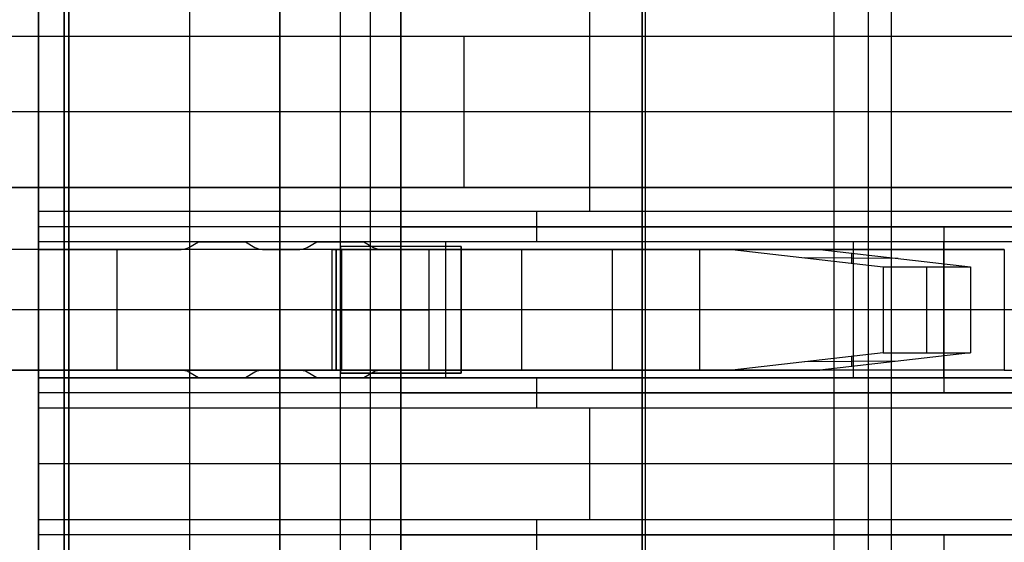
# Model space of a CAD drawing. Extents: x -9 to 8, y 1 to 147.
# Tile 104 of 181: x -4.51 to -1.25, y 91.31 to 93.04. Entities that reach past the tile are written whole.
import ezdxf

# ---------------------------------------------------------------- set-up
doc = ezdxf.new("R2010")
doc.units = 0
doc.layers.add('DEFAULT', color=7, linetype='CONTINUOUS')

msp = doc.modelspace()

# ---------------------------------------------------------------- linework, layer by layer
at = {"layer": 'DEFAULT', "color": 254}
for p, q in [((-4.3443, 110.2689, -98.3037), (-4.3443, 69.6858, -98.3037)), ((-4.3443, 72.1866, -100.8046), (-4.3443, 107.768, -100.8046)), ((-1.695, 80.4076, -38.8001), (-1.695, 96.6076, -38.8001)), ((-1.695, 80.4076, -38.5001), (-1.695, 96.6076, -38.5001)), ((-4.345, 81.9076, -19.4501), (-4.345, 95.1076, -19.4501)), ((-4.445, 82.0076, -19.5501), (-4.445, 95.0076, -19.5501)), ((-4.445, 94.9576, -26.5501), (-4.445, 82.0576, -26.5501)), ((-4.445, 92.4026, -29.6501), (-4.445, 94.9576, -29.6501)), ((-3.945, 94.9576, -31.8501), (-3.945, 82.0576, -31.8501)), ((-3.945, 94.9576, -26.5501), (-3.945, 82.0576, -26.5501)), ((-3.645, 94.8576, -18.4001), (-3.645, 82.1576, -18.4001)), ((-3.645, 82.1576, -18.1001), (-3.645, 94.8576, -18.1001)), ((-3.645, 82.1576, -18.2501), (-3.645, 94.8576, -18.2501)), ((-3.345, 82.3576, -18.4501), (-3.345, 94.6576, -18.4501)), ((-3.245, 82.5576, -18.5501), (-3.245, 94.4576, -18.5501)), ((-3.245, 93.5076, -28.0501), (-3.245, 92.3526, -28.0501)), ((-3.245, 92.3526, -29.5501), (-3.245, 93.5076, -29.5501)), ((-3.245, 93.5076, -19.4501), (-3.245, 83.5076, -19.4501)), ((-3.245, 92.3526, -28.8001), (-3.245, 93.5076, -28.8001)), ((-3.445, 83.5576, -19.5501), (-3.445, 93.4576, -19.5501)), ((-3.445, 83.5576, -26.5501), (-3.445, 93.4576, -26.5501)), ((-3.445, 83.5576, -23.0501), (-3.445, 93.4576, -23.0501)), ((-2.62, 93.4576, -29.6501), (-2.62, 92.4026, -29.6501)), ((-2.445, 93.4576, -31.8501), (-2.445, 83.5576, -31.8501)), ((-2.445, 93.4576, -35.6501), (-2.445, 83.5576, -35.6501)), ((-2.445, 83.5576, -33.7501), (-2.445, 93.4576, -33.7501)), ((-1.62, 93.4576, -35.6501), (-1.62, 83.5576, -35.6501)), ((-0.145, 92.9826, -37.2501), (-4.925, 92.9826, -37.2501)), ((-0.145, 92.9826, -37.7501), (-4.925, 92.9826, -37.7501)), ((-0.145, 92.9826, -37.5001), (-4.925, 92.9826, -37.5001)), ((-3.035, 92.4826, -37.2501), (-3.035, 92.9826, -37.2501)), ((-3.035, 92.4826, -37.7501), (-3.035, 92.9826, -37.7501)), ((-2.535, 92.9826, -37.2501), (-2.535, 92.9826, -37.7501)), ((-3.245, 92.9301, -29.5501), (-3.245, 92.9301, -28.0501)), ((-0.145, 92.7326, -37.2501), (-5.925, 92.7326, -37.2501)), ((-0.145, 92.7326, -37.7501), (-5.925, 92.7326, -37.7501)), ((-4.925, 92.4826, -37.2501), (-0.145, 92.4826, -37.2501)), ((-0.145, 92.4826, -37.7501), (-4.925, 92.4826, -37.7501)), ((-0.145, 92.4826, -37.5001), (-4.925, 92.4826, -37.5001)), ((-2.535, 92.4826, -37.2501), (-2.535, 92.4826, -37.7501)), ((-1.145, 92.4026, -29.6501), (-4.445, 92.4026, -29.6501)), ((-4.445, 92.3026, -29.7501), (-4.445, 92.4026, -29.6501)), ((-2.795, 92.4026, -29.6501), (-2.795, 92.3026, -29.7501)), ((-1.145, 92.3526, -29.7001), (-4.445, 92.3526, -29.7001)), ((-3.245, 92.3526, -28.0501), (-1.445, 92.3526, -28.0501)), ((-0.245, 92.3526, -29.5501), (-3.245, 92.3526, -29.5501)), ((-3.245, 92.3526, -29.5501), (-3.245, 92.3526, -28.0501)), ((-0.845, 92.3526, -28.8001), (-3.245, 92.3526, -28.8001)), ((-1.745, 92.3526, -28.0501), (-1.745, 92.3526, -29.5501)), ((-1.445, 92.3526, -28.0501), (-1.445, 91.8026, -28.0501)), ((-1.445, 92.3526, -28.0501), (-0.245, 92.3526, -29.5501)), ((-4.445, 91.8526, -31.3501), (-4.445, 92.3026, -31.3501)), ((-4.445, 92.3026, -31.3501), (-4.445, 92.3026, -29.7501)), ((-1.145, 92.3026, -29.7501), (-4.445, 92.3026, -29.7501)), ((-1.745, 92.3026, -31.3501), (-4.445, 92.3026, -31.3501)), ((-1.145, 92.3026, -30.7501), (-4.445, 92.3026, -30.7501)), ((-3.9471, 92.2843, -31.3251), (-3.9154, 92.3026, -31.3251)), ((-3.9471, 92.2843, -31.0251), (-3.9154, 92.3026, -31.0251)), ((-3.9471, 92.2843, -31.1751), (-3.9154, 92.3026, -31.1751)), ((-3.9154, 92.3026, -31.0251), (-3.7595, 92.3026, -31.0251)), ((-3.9154, 92.3026, -31.0251), (-3.9154, 92.3026, -31.3251)), ((-3.9154, 92.3026, -31.3251), (-3.7595, 92.3026, -31.3251)), ((-3.7595, 92.3026, -31.3251), (-3.7595, 92.3026, -31.0251)), ((-3.7595, 92.3026, -31.0251), (-3.7279, 92.2843, -31.0251)), ((-3.7595, 92.3026, -31.3251), (-3.7279, 92.2843, -31.3251)), ((-3.7595, 92.3026, -31.1751), (-3.7279, 92.2843, -31.1751)), ((-3.5546, 92.2843, -31.3251), (-3.5229, 92.3026, -31.3251)), ((-3.5546, 92.2843, -31.0251), (-3.5229, 92.3026, -31.0251)), ((-3.5546, 92.2843, -31.1751), (-3.5229, 92.3026, -31.1751)), ((-3.5229, 92.3026, -31.0251), (-3.3671, 92.3026, -31.0251)), ((-3.5229, 92.3026, -31.0251), (-3.5229, 92.3026, -31.3251)), ((-3.5229, 92.3026, -31.3251), (-3.3671, 92.3026, -31.3251)), ((-3.3671, 92.3026, -31.0251), (-3.3354, 92.2843, -31.0251)), ((-3.3671, 92.3026, -31.3251), (-3.3354, 92.2843, -31.3251)), ((-3.3671, 92.3026, -31.0251), (-3.3671, 92.3026, -31.3251)), ((-3.3671, 92.3026, -31.1751), (-3.3354, 92.2843, -31.1751)), ((-3.095, 91.8526, -31.3501), (-3.095, 92.3026, -31.3501)), ((-2.795, 92.3026, -29.7501), (-2.795, 92.3026, -31.3501)), ((-1.145, 92.3026, -31.7501), (-1.745, 92.3026, -31.3501)), ((-1.745, 91.8526, -31.3501), (-1.745, 92.3026, -31.3501)), ((-1.445, 91.8526, -31.5501), (-1.445, 92.3026, -31.5501)), ((-2.445, 92.2776, -34.9821), (-4.895, 92.2776, -34.9821)), ((-2.445, 92.2776, -35.2821), (-4.895, 92.2776, -35.2821)), ((-2.445, 92.2776, -35.1321), (-4.895, 92.2776, -35.1321)), ((-4.445, 91.8776, -31.0251), (-4.445, 92.2776, -31.0251)), ((-4.445, 92.2776, -31.0251), (-4.445, 92.2776, -31.3251)), ((-4.445, 92.2776, -31.3251), (-4.445, 91.8776, -31.3251)), ((-4.445, 92.2776, -31.0251), (-3.9721, 92.2776, -31.0251)), ((-3.9721, 92.2776, -31.3251), (-4.445, 92.2776, -31.3251)), ((-3.9721, 92.2776, -31.1751), (-4.445, 92.2776, -31.1751)), ((-4.2086, 92.2776, -31.0251), (-4.2086, 92.2776, -31.3251)), ((-4.185, 91.8776, -34.9821), (-4.185, 92.2776, -34.9821)), ((-4.185, 91.8776, -35.2821), (-4.185, 92.2776, -35.2821)), ((-3.9721, 92.2776, -31.0251), (-3.9721, 92.2776, -31.3251)), ((-3.9471, 92.2843, -31.0251), (-3.9471, 92.2843, -31.3251)), ((-3.9313, 92.2935, -31.3251), (-3.9313, 92.2935, -31.0251)), ((-3.7437, 92.2935, -31.3251), (-3.7437, 92.2935, -31.0251)), ((-3.7279, 92.2843, -31.0251), (-3.7279, 92.2843, -31.3251)), ((-3.7029, 92.2776, -31.0251), (-3.5796, 92.2776, -31.0251)), ((-3.5796, 92.2776, -31.3251), (-3.7029, 92.2776, -31.3251)), ((-3.7029, 92.2776, -31.3251), (-3.7029, 92.2776, -31.0251)), ((-3.5796, 92.2776, -31.1751), (-3.7029, 92.2776, -31.1751)), ((-3.67, 92.2776, -34.9821), (-3.67, 92.2776, -35.2821)), ((-3.6412, 92.2776, -31.0251), (-3.6412, 92.2776, -31.3251)), ((-3.5796, 92.2776, -31.0251), (-3.5796, 92.2776, -31.3251)), ((-3.5546, 92.2843, -31.0251), (-3.5546, 92.2843, -31.3251)), ((-3.5388, 92.2935, -31.3251), (-3.5388, 92.2935, -31.0251)), ((-3.4717, 92.2776, -23.0764), (-3.445, 92.2776, -23.0764)), ((-3.4717, 91.8776, -23.0764), (-3.4717, 92.2776, -23.0764)), ((-3.445, 92.2776, -23.2101), (-3.4717, 92.2776, -23.0764)), ((-3.4584, 92.2776, -23.0764), (-3.4584, 92.2776, -23.1432)), ((-3.445, 92.2776, -23.1432), (-3.4584, 92.2776, -23.1432)), ((-3.4584, 92.2776, -23.0764), (-3.4584, 91.8776, -23.0764)), ((-3.4584, 91.8776, -23.1432), (-3.4584, 92.2776, -23.1432)), ((-3.445, 92.2876, -24.4301), (-3.445, 91.8676, -24.4301)), ((-3.445, 91.8676, -23.2223), (-3.445, 92.2876, -23.2223)), ((-3.445, 92.2876, -23.2223), (-3.445, 92.2876, -24.4301)), ((-3.045, 92.2876, -24.4301), (-3.445, 92.2876, -24.4301)), ((-3.045, 92.2876, -24.0801), (-3.445, 92.2876, -23.2223)), ((-3.1634, 92.2876, -23.8262), (-3.445, 92.2876, -23.8262)), ((-3.445, 92.2776, -22.0174), (-3.445, 91.8776, -22.0174)), ((-3.445, 91.8776, -21.5356), (-3.445, 92.2776, -21.5356)), ((-3.445, 92.2776, -21.5356), (-3.445, 92.2776, -22.0174)), ((-3.445, 91.8776, -23.0764), (-3.445, 92.2776, -23.0764)), ((-3.445, 92.2776, -23.0764), (-3.445, 92.2776, -23.2101)), ((-3.445, 92.2776, -23.2101), (-3.445, 91.8776, -23.2101)), ((-3.4403, 91.8776, -22.0336), (-3.4403, 92.2776, -22.0336)), ((-3.4403, 92.2776, -22.0336), (-2.1462, 92.2776, -26.8632)), ((-3.3512, 92.2935, -31.3251), (-3.3512, 92.2935, -31.0251)), ((-3.3354, 92.2843, -31.0251), (-3.3354, 92.2843, -31.3251)), ((-3.3104, 92.2776, -31.0251), (-1.245, 92.2776, -31.0251)), ((-1.245, 92.2776, -31.3251), (-3.3104, 92.2776, -31.3251)), ((-3.3104, 92.2776, -31.3251), (-3.3104, 92.2776, -31.0251)), ((-3.245, 91.8676, -24.4301), (-3.245, 92.2876, -24.4301)), ((-3.245, 92.2876, -24.4301), (-3.245, 92.2876, -23.6512)), ((-3.245, 91.8676, -23.6512), (-3.245, 92.2876, -23.6512)), ((-3.1506, 91.8776, -21.9559), (-3.1506, 92.2776, -21.9559)), ((-3.1506, 92.2776, -21.9559), (-1.8565, 92.2776, -26.7856)), ((-3.045, 91.8676, -24.4301), (-3.045, 92.2876, -24.4301)), ((-3.045, 92.2876, -24.4301), (-3.045, 92.2876, -24.0801)), ((-3.045, 92.2876, -24.0801), (-3.045, 91.8676, -24.0801)), ((-3.045, 91.8676, -24.2551), (-3.045, 92.2876, -24.2551)), ((-2.5494, 92.2776, -24.1994), (-2.86, 92.2776, -24.1994)), ((-2.845, 92.2776, -31.0251), (-2.845, 91.8776, -31.0251)), ((-2.845, 92.2776, -31.3251), (-2.845, 91.8776, -31.3251)), ((-2.6507, 92.2776, -23.8213), (-2.6507, 92.2776, -24.9804)), ((-2.5435, 91.8776, -25.3805), (-2.5435, 92.2776, -25.3805)), ((-2.445, 92.2776, -35.2821), (-2.445, 92.2776, -34.9821)), ((-2.445, 92.2776, -34.9821), (-2.445, 91.8776, -34.9821)), ((-2.445, 91.8776, -35.2821), (-2.445, 92.2776, -35.2821)), ((-2.2538, 91.8776, -25.3029), (-2.2538, 92.2776, -25.3029)), ((-2.1462, 92.2776, -26.8632), (-1.6467, 92.2197, -28.7275)), ((-1.8565, 92.2776, -26.7856), (-2.1462, 92.2776, -26.8632)), ((-2.0777, 92.2776, -31.0251), (-2.0777, 92.2776, -31.3251)), ((-1.8565, 92.2776, -26.7856), (-1.3569, 92.2197, -28.6498)), ((-1.7516, 92.2655, -27.177), (-1.7516, 92.2319, -28.3361)), ((-1.245, 92.2776, -31.0251), (-1.245, 91.8776, -31.0251)), ((-1.5963, 92.2475, -27.7565), (-1.9069, 92.2499, -27.7566)), ((-1.6467, 92.2197, -28.7275), (-1.6467, 91.9355, -28.7275)), ((-1.6467, 92.2197, -28.7275), (-1.3569, 92.2197, -28.6498)), ((-1.5018, 91.9355, -28.6886), (-1.5018, 92.2197, -28.6886)), ((-1.3569, 92.2197, -28.6498), (-1.3569, 91.9355, -28.6498)), ((-2.445, 92.0776, -34.9821), (-5.925, 92.0776, -34.9821)), ((-2.445, 92.0776, -35.2821), (-5.925, 92.0776, -35.2821)), ((-1.245, 92.0776, -31.0251), (-4.445, 92.0776, -31.0251)), ((-1.745, 92.0776, -31.3501), (-4.445, 92.0776, -31.3501)), ((-1.245, 92.0776, -31.3251), (-4.445, 92.0776, -31.3251)), ((-3.445, 92.0776, -23.0764), (-3.4717, 92.0776, -23.0764)), ((-3.4717, 92.0776, -23.0764), (-3.445, 92.0776, -23.2101)), ((-3.045, 92.0776, -24.4301), (-3.445, 92.0776, -24.4301)), ((-3.045, 92.0776, -24.0801), (-3.445, 92.0776, -23.2223)), ((-1.6467, 92.0776, -28.7275), (-3.4403, 92.0776, -22.0336)), ((-1.3569, 92.0776, -28.6498), (-3.1506, 92.0776, -21.9559)), ((-3.045, 92.0776, -24.4301), (-3.045, 92.0776, -24.0801)), ((-1.145, 92.0776, -31.7501), (-1.745, 92.0776, -31.3501)), ((-1.3569, 92.0776, -28.6498), (-1.6467, 92.0776, -28.7275)), ((-0.245, 92.0776, -29.5501), (-1.445, 92.0776, -28.0501)), ((-1.6467, 91.9355, -28.7275), (-2.1462, 91.8776, -26.8632)), ((-1.5963, 91.9078, -27.7565), (-1.9069, 91.9054, -27.7566)), ((-1.3569, 91.9355, -28.6498), (-1.8565, 91.8776, -26.7856)), ((-1.7516, 91.9234, -28.3361), (-1.7516, 91.8898, -27.177)), ((-1.6467, 91.9355, -28.7275), (-1.3569, 91.9355, -28.6498)), ((-4.895, 91.8776, -34.9821), (-2.445, 91.8776, -34.9821)), ((-2.445, 91.8776, -35.2821), (-4.895, 91.8776, -35.2821)), ((-2.445, 91.8776, -35.1321), (-4.895, 91.8776, -35.1321)), ((-4.445, 91.8776, -31.3251), (-4.445, 91.8776, -31.0251)), ((-3.9721, 91.8776, -31.0251), (-4.445, 91.8776, -31.0251)), ((-3.9721, 91.8776, -31.3251), (-4.445, 91.8776, -31.3251)), ((-3.9721, 91.8776, -31.1751), (-4.445, 91.8776, -31.1751)), ((-4.2086, 91.8776, -31.0251), (-4.2086, 91.8776, -31.3251)), ((-3.9721, 91.8776, -31.0251), (-3.9721, 91.8776, -31.3251)), ((-3.5796, 91.8776, -31.0251), (-3.7029, 91.8776, -31.0251)), ((-3.7029, 91.8776, -31.0251), (-3.7029, 91.8776, -31.3251)), ((-3.5796, 91.8776, -31.3251), (-3.7029, 91.8776, -31.3251)), ((-3.5796, 91.8776, -31.1751), (-3.7029, 91.8776, -31.1751)), ((-3.67, 91.8776, -34.9821), (-3.67, 91.8776, -35.2821)), ((-3.6412, 91.8776, -31.0251), (-3.6412, 91.8776, -31.3251)), ((-3.5796, 91.8776, -31.0251), (-3.5796, 91.8776, -31.3251)), ((-3.445, 91.8776, -23.0764), (-3.4717, 91.8776, -23.0764)), ((-3.4717, 91.8776, -23.0764), (-3.445, 91.8776, -23.2101)), ((-3.4584, 91.8776, -23.1432), (-3.4584, 91.8776, -23.0764)), ((-3.445, 91.8776, -23.1432), (-3.4584, 91.8776, -23.1432)), ((-3.445, 91.8776, -22.0174), (-3.445, 91.8776, -21.5356)), ((-3.445, 91.8776, -23.2101), (-3.445, 91.8776, -23.0764)), ((-2.1462, 91.8776, -26.8632), (-3.4403, 91.8776, -22.0336)), ((-1.245, 91.8776, -31.0251), (-3.3104, 91.8776, -31.0251)), ((-3.3104, 91.8776, -31.0251), (-3.3104, 91.8776, -31.3251)), ((-1.245, 91.8776, -31.3251), (-3.3104, 91.8776, -31.3251)), ((-3.1506, 91.8776, -21.9559), (-1.8565, 91.8776, -26.7856)), ((-2.5494, 91.8776, -24.1994), (-2.86, 91.8776, -24.1994)), ((-2.6507, 91.8776, -23.8213), (-2.6507, 91.8776, -24.9804)), ((-2.445, 91.8776, -34.9821), (-2.445, 91.8776, -35.2821)), ((-1.8565, 91.8776, -26.7856), (-2.1462, 91.8776, -26.8632)), ((-2.0777, 91.8776, -31.0251), (-2.0777, 91.8776, -31.3251)), ((-4.445, 91.8526, -29.7501), (-4.445, 91.8526, -31.3501)), ((-4.445, 91.8526, -31.3501), (-1.745, 91.8526, -31.3501)), ((-1.145, 91.8526, -29.7501), (-4.445, 91.8526, -29.7501)), ((-4.445, 91.7526, -29.6501), (-4.445, 91.8526, -29.7501)), ((-1.145, 91.8526, -30.7501), (-4.445, 91.8526, -30.7501)), ((-3.9471, 91.8709, -31.0251), (-3.9471, 91.8709, -31.3251)), ((-3.9154, 91.8526, -31.0251), (-3.9471, 91.8709, -31.0251)), ((-3.9154, 91.8526, -31.3251), (-3.9471, 91.8709, -31.3251)), ((-3.9154, 91.8526, -31.1751), (-3.9471, 91.8709, -31.1751)), ((-3.9313, 91.8618, -31.3251), (-3.9313, 91.8618, -31.0251)), ((-3.7595, 91.8526, -31.0251), (-3.9154, 91.8526, -31.0251)), ((-3.9154, 91.8526, -31.0251), (-3.9154, 91.8526, -31.3251)), ((-3.7595, 91.8526, -31.3251), (-3.9154, 91.8526, -31.3251)), ((-3.7279, 91.8709, -31.3251), (-3.7595, 91.8526, -31.3251)), ((-3.7279, 91.8709, -31.0251), (-3.7595, 91.8526, -31.0251)), ((-3.7279, 91.8709, -31.1751), (-3.7595, 91.8526, -31.1751)), ((-3.7595, 91.8526, -31.0251), (-3.7595, 91.8526, -31.3251)), ((-3.7437, 91.8618, -31.3251), (-3.7437, 91.8618, -31.0251)), ((-3.7279, 91.8709, -31.0251), (-3.7279, 91.8709, -31.3251)), ((-3.5546, 91.8709, -31.0251), (-3.5546, 91.8709, -31.3251)), ((-3.5229, 91.8526, -31.0251), (-3.5546, 91.8709, -31.0251)), ((-3.5229, 91.8526, -31.3251), (-3.5546, 91.8709, -31.3251)), ((-3.5229, 91.8526, -31.1751), (-3.5546, 91.8709, -31.1751)), ((-3.5388, 91.8618, -31.3251), (-3.5388, 91.8618, -31.0251)), ((-3.3671, 91.8526, -31.0251), (-3.5229, 91.8526, -31.0251)), ((-3.5229, 91.8526, -31.3251), (-3.5229, 91.8526, -31.0251)), ((-3.3671, 91.8526, -31.3251), (-3.5229, 91.8526, -31.3251)), ((-3.445, 91.8676, -24.4301), (-3.445, 91.8676, -23.2223)), ((-3.445, 91.8676, -24.4301), (-3.045, 91.8676, -24.4301)), ((-3.045, 91.8676, -24.0801), (-3.445, 91.8676, -23.2223)), ((-3.1634, 91.8676, -23.8262), (-3.445, 91.8676, -23.8262)), ((-3.3354, 91.8709, -31.3251), (-3.3671, 91.8526, -31.3251)), ((-3.3354, 91.8709, -31.0251), (-3.3671, 91.8526, -31.0251)), ((-3.3354, 91.8709, -31.1751), (-3.3671, 91.8526, -31.1751)), ((-3.3671, 91.8526, -31.0251), (-3.3671, 91.8526, -31.3251)), ((-3.3512, 91.8618, -31.3251), (-3.3512, 91.8618, -31.0251)), ((-3.3354, 91.8709, -31.0251), (-3.3354, 91.8709, -31.3251)), ((-3.245, 91.8676, -24.4301), (-3.245, 91.8676, -23.6512)), ((-3.045, 91.8676, -24.4301), (-3.045, 91.8676, -24.0801)), ((-2.795, 91.8526, -31.3501), (-2.795, 91.8526, -29.7501)), ((-2.795, 91.8526, -29.7501), (-2.795, 91.7526, -29.6501)), ((-1.745, 91.8526, -31.3501), (-1.145, 91.8526, -31.7501)), ((-1.145, 91.8026, -29.7001), (-4.445, 91.8026, -29.7001)), ((-1.445, 91.8026, -28.0501), (-3.245, 91.8026, -28.0501)), ((-3.245, 91.8026, -28.0501), (-3.245, 91.3326, -28.0501)), ((-3.245, 91.3326, -29.5501), (-3.245, 91.8026, -29.5501)), ((-3.245, 91.8026, -29.5501), (-0.245, 91.8026, -29.5501)), ((-3.245, 91.8026, -28.0501), (-3.245, 91.8026, -29.5501)), ((-0.845, 91.8026, -28.8001), (-3.245, 91.8026, -28.8001)), ((-3.245, 91.3326, -28.8001), (-3.245, 91.8026, -28.8001)), ((-1.745, 91.8026, -29.5501), (-1.745, 91.8026, -28.0501)), ((-0.245, 91.8026, -29.5501), (-1.445, 91.8026, -28.0501)), ((-4.445, 91.3826, -29.6501), (-4.445, 91.7526, -29.6501)), ((-4.445, 91.7526, -29.6501), (-1.145, 91.7526, -29.6501)), ((-2.62, 91.7526, -29.6501), (-2.62, 91.3826, -29.6501)), ((-0.795, 91.5676, -29.6501), (-4.445, 91.5676, -29.6501)), ((-3.245, 91.5676, -29.5501), (-3.245, 91.5676, -28.0501)), ((-4.445, 91.3826, -29.6501), (-1.145, 91.3826, -29.6501)), ((-4.445, 91.2826, -29.7501), (-4.445, 91.3826, -29.6501)), ((-2.795, 91.3826, -29.6501), (-2.795, 91.2826, -29.7501)), ((-1.145, 91.3326, -29.7001), (-4.445, 91.3326, -29.7001)), ((-3.245, 91.3326, -28.0501), (-1.445, 91.3326, -28.0501)), ((-0.245, 91.3326, -29.5501), (-3.245, 91.3326, -29.5501)), ((-3.245, 91.3326, -29.5501), (-3.245, 91.3326, -28.0501)), ((-0.845, 91.3326, -28.8001), (-3.245, 91.3326, -28.8001)), ((-1.745, 91.3326, -28.0501), (-1.745, 91.3326, -29.5501)), ((-1.445, 91.3326, -28.0501), (-1.445, 90.7826, -28.0501)), ((-1.445, 91.3326, -28.0501), (-0.245, 91.3326, -29.5501))]:
    msp.add_line(p, q, dxfattribs=at)
at = {"layer": 'DEFAULT', "color": 7}
for p, q in [((-2.435, 108.7816, -98.4622), (-2.435, 61.9254, -98.4622)), ((-4.36, 108.7321, -98.5126), (-4.36, 61.9758, -98.5126)), ((-4.36, 61.9758, -100.7782), (-4.36, 97.6674, -100.7782)), ((-1.81, 97.6641, -100.845), (-1.81, 61.9091, -100.845))]:
    msp.add_line(p, q, dxfattribs=at)
at = {"layer": 'DEFAULT', "color": 254, "extrusion": (-4.28562e-08, -3.66397e-08, 1)}
msp.add_arc((-3.9721, 92.3276, -31.0251), 0.05, 270, 300, dxfattribs=at)
at = {"layer": 'DEFAULT', "color": 254, "extrusion": (-4.37114e-08, -4.37115e-08, 1)}
msp.add_arc((-3.9721, 92.3276, -31.3251), 0.05, 270, 300, dxfattribs=at)
at = {"layer": 'DEFAULT', "color": 254, "extrusion": (-4.37114e-08, -4.37114e-08, 1)}
for centre, start, end in [((-3.9721, 92.3276, -31.1751), 270, 300), ((-3.7029, 92.3276, -31.3251), 240, 270), ((-3.7029, 92.3276, -31.1751), 240, 270), ((-3.5796, 92.3276, -31.3251), 270, 300), ((-3.5796, 92.3276, -31.1751), 270, 300), ((-3.3104, 92.3276, -31.1751), 240, 270), ((-3.9721, 91.8276, -31.1751), 60, 90), ((-3.7029, 91.8276, -31.3251), 90, 120), ((-3.7029, 91.8276, -31.1751), 90, 120), ((-3.5796, 91.8276, -31.3251), 60, 90), ((-3.5796, 91.8276, -31.1751), 60, 90), ((-3.3104, 91.8276, -31.1751), 90, 120)]:
    msp.add_arc(centre, 0.05, start, end, dxfattribs=at)
at = {"layer": 'DEFAULT', "color": 254, "extrusion": (-4.37116e-08, -4.3712e-08, 1)}
msp.add_arc((-3.7029, 92.3276, -31.0251), 0.05, 240, 270, dxfattribs=at)
at = {"layer": 'DEFAULT', "color": 254, "extrusion": (-4.37113e-08, -4.3712e-08, 1)}
msp.add_arc((-3.5796, 92.3276, -31.0251), 0.05, 270, 300, dxfattribs=at)
at = {"layer": 'DEFAULT', "color": 254, "extrusion": (-1.4316e-07, 1, -1.92828e-09)}
msp.add_arc((3.875, -22.1501, 92.2776), 0.45, 162.8538, 165, dxfattribs=at)
at = {"layer": 'DEFAULT', "color": 254, "extrusion": (-1.28342e-10, 1, 4.34523e-08)}
msp.add_arc((3.875, -22.1501, 92.2776), 0.75, 124.983, 165, dxfattribs=at)
at = {"layer": 'DEFAULT', "color": 254, "extrusion": (-4.37115e-08, -4.37117e-08, 1)}
msp.add_arc((-3.3104, 92.3276, -31.0251), 0.05, 240, 270, dxfattribs=at)
at = {"layer": 'DEFAULT', "color": 254, "extrusion": (-4.38669e-08, -4.24252e-08, 1)}
msp.add_arc((-3.3104, 92.3276, -31.3251), 0.05, 240, 270, dxfattribs=at)
at = {"layer": 'DEFAULT', "color": 254, "extrusion": (0, 1, 4.37114e-08)}
for radius, start in [(0.45, 162.8538), (0.75, 124.983)]:
    msp.add_arc((3.875, -22.1501, 92.0776), radius, start, 165, dxfattribs=at)
at = {"layer": 'DEFAULT', "color": 254, "extrusion": (-4.24207e-08, -5.43821e-08, 1)}
msp.add_arc((-3.9721, 91.8276, -31.0251), 0.05, 60, 90, dxfattribs=at)
at = {"layer": 'DEFAULT', "color": 254, "extrusion": (-4.37114e-08, -4.37113e-08, 1)}
msp.add_arc((-3.9721, 91.8276, -31.3251), 0.05, 60, 90, dxfattribs=at)
at = {"layer": 'DEFAULT', "color": 254, "extrusion": (-4.37115e-08, -4.37111e-08, 1)}
msp.add_arc((-3.7029, 91.8276, -31.0251), 0.05, 90, 120, dxfattribs=at)
at = {"layer": 'DEFAULT', "color": 254, "extrusion": (-4.37113e-08, -4.37109e-08, 1)}
msp.add_arc((-3.5796, 91.8276, -31.0251), 0.05, 60, 90, dxfattribs=at)
at = {"layer": 'DEFAULT', "color": 254, "extrusion": (-1.63253e-10, 1, 4.3945e-08)}
msp.add_arc((3.8813, -22.1545, 91.8776), 0.7573, 125.1827, 164.8003, dxfattribs=at)
at = {"layer": 'DEFAULT', "color": 254, "extrusion": (1.48132e-06, 1, 4.7955e-07)}
msp.add_arc((3.8751, -22.1501, 91.8776), 0.45, 162.8538, 165, dxfattribs=at)
at = {"layer": 'DEFAULT', "color": 254, "extrusion": (1.97302e-09, 1, 4.54413e-08)}
msp.add_arc((3.875, -22.1501, 91.8776), 0.75, 124.983, 165, dxfattribs=at)
at = {"layer": 'DEFAULT', "color": 254, "extrusion": (-4.37115e-08, -4.37109e-08, 1)}
msp.add_arc((-3.3104, 91.8276, -31.0251), 0.05, 90, 120, dxfattribs=at)
at = {"layer": 'DEFAULT', "color": 254, "extrusion": (-4.37893e-08, -4.4354e-08, 1)}
msp.add_arc((-3.3104, 91.8276, -31.3251), 0.05, 90, 120, dxfattribs=at)
at = {"layer": 'DEFAULT', "color": 254, "extrusion": (-4.72625e-17, 1, 4.37114e-08)}
msp.add_arc((1.245, -31.4251, 91.8776), 0.4, 90, 180, dxfattribs=at)

doc.saveas('drawing.dxf')
